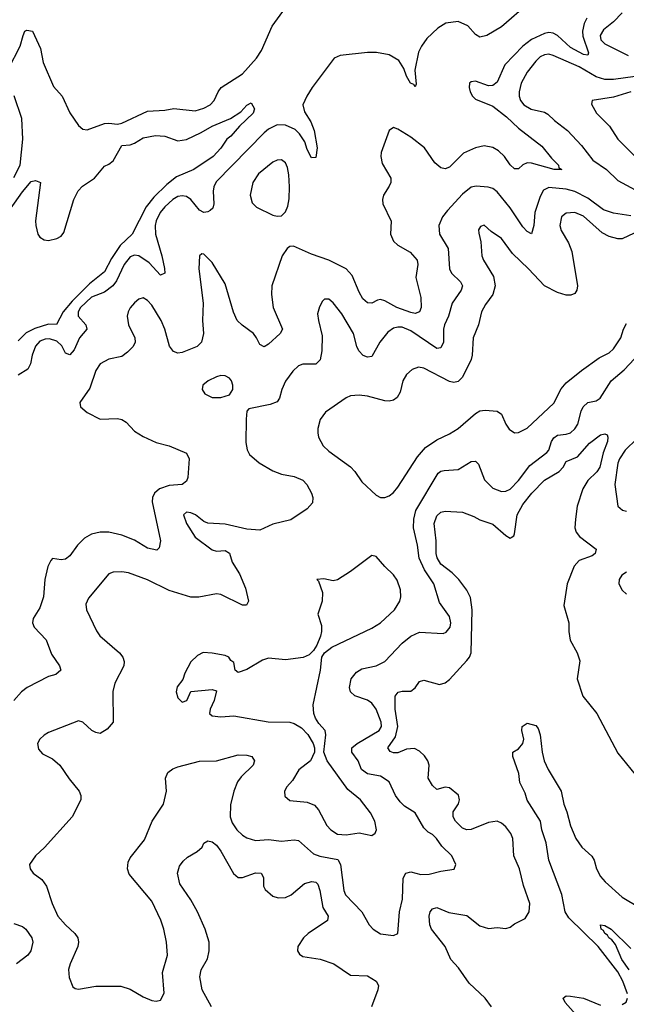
# Model space of a CAD drawing. Header units: inches. Extents: x 1552611 to 1694776, y 811966 to 917215.
# Tile 37 of 256: x 1571197 to 1574009, y 850922 to 855484. Entities that reach past the tile are written whole.
import ezdxf

# ---------------------------------------------------------------- set-up
doc = ezdxf.new("R2010")
doc.units = ezdxf.units.IN
doc.header["$MEASUREMENT"] = 0
doc.layers.add('B5875', color=7, linetype='Continuous')

msp = doc.modelspace()

# ---------------------------------------------------------------- linework, layer by layer
at = {"layer": 'B5875', "color": 5}
for points, elevation in [([(1573558.6, 855561.4), (1573431.1, 855450), (1573362.6, 855410), (1573330, 855402.2), (1573310, 855414.8), (1573274.7, 855454.7), (1573230, 855474.7), (1573172.9, 855467.1), (1573135.8, 855444.2), (1573083.8, 855396.2), (1573058.9, 855361), (1573046.1, 855333.9), (1573028.3, 855250), (1573034.7, 855185.3), (1573030, 855172.7), (1573023.5, 855183.5), (1573009.1, 855190), (1572990, 855222.4), (1572977.3, 855257.3), (1572953.9, 855293.9), (1572910, 855321.4), (1572851.8, 855331.8), (1572810, 855331.6), (1572682.1, 855317.9), (1572654.8, 855305.2), (1572552.8, 855170), (1572527.4, 855130), (1572510.1, 855090), (1572517.2, 855057.2), (1572546.4, 855010), (1572561.7, 854970), (1572575.5, 854890), (1572570, 854845.2), (1572550, 854844.2), (1572530, 854882), (1572518.6, 854918.5), (1572494.5, 854954.5), (1572474.7, 854974.7), (1572430, 854994.5), (1572390, 854996.1), (1572350, 854975.8), (1572330, 854959), (1572107.5, 854732.5), (1572097.3, 854710), (1572094.7, 854690), (1572097.6, 854630), (1572091.8, 854610), (1572079.6, 854600.4), (1572070, 854594), (1572050, 854591.1), (1572030, 854601.2), (1571990.7, 854650.7), (1571970, 854664.5), (1571950, 854668.4), (1571930, 854664.2), (1571906.8, 854650), (1571870, 854617.2), (1571847.6, 854590), (1571830, 854551.6), (1571825.8, 854530), (1571826.6, 854490), (1571855.4, 854390), (1571869.2, 854330.8), (1571870, 854309), (1571850, 854300.9), (1571797, 854356.9), (1571750, 854390.3), (1571730, 854393.2), (1571710, 854385.4), (1571681, 854350), (1571646.4, 854273.6), (1571628.8, 854251.2), (1571590, 854221.8), (1571530, 854198.9), (1571478.7, 854150), (1571468, 854130), (1571467.9, 854110), (1571504.2, 854070), (1571507.7, 854050), (1571475, 854010), (1571450, 853954.6), (1571430, 853931.7), (1571410, 853939.2), (1571392.3, 853972.3), (1571370, 853994.1), (1571335.4, 854004.6), (1571315.9, 854004.1), (1571290, 853993.8), (1571270, 853971.8), (1571254.5, 853930), (1571248.1, 853890), (1571235.2, 853864.8), (1571190, 853836.6)], 780), ([(1571144.7, 855255.3), (1571199.5, 855360.5), (1571212.9, 855410), (1571221.2, 855430), (1571230, 855435.6), (1571256.5, 855430), (1571293, 855350), (1571305.8, 855285.8), (1571354.5, 855174.5), (1571394, 855130), (1571430, 855052.7), (1571470, 854994), (1571490, 854976.5), (1571510, 854973.7), (1571590, 855003), (1571610, 855004.9), (1571650, 854999.5), (1571670, 855004.7), (1571790, 855059.6), (1571870, 855064.5), (1571912.1, 855072.1), (1572010, 855060.9), (1572050, 855073.2), (1572079.7, 855090), (1572098.2, 855110), (1572117.1, 855150), (1572131.1, 855168.9), (1572230, 855232.4), (1572294.3, 855305.7), (1572318.5, 855341.5), (1572366.8, 855453.2), (1572430, 855538.8)], 780), ([(1573990, 855515.6), (1573950, 855474), (1573902.8, 855437.2), (1573887.8, 855410), (1573891.6, 855390), (1573910, 855371.6), (1574017.8, 855317.8)], 840), ([(1573825.7, 855490), (1573813.6, 855466.4), (1573805.9, 855430), (1573807.5, 855407.5), (1573834, 855330), (1573830, 855318.9), (1573810, 855321.7), (1573750, 855354.8), (1573690, 855410.4), (1573670, 855421.6), (1573650, 855423.7), (1573630, 855419.2), (1573570, 855392.1), (1573530, 855361.6), (1573446.2, 855273.8), (1573410, 855194.2), (1573390, 855178.5), (1573370, 855177.8), (1573310, 855198.8), (1573290, 855196.3), (1573282.4, 855190), (1573280.8, 855170), (1573285.4, 855150), (1573295.5, 855130), (1573310, 855115.5), (1573390, 855083.2), (1573453.4, 855033.4), (1573510, 854980.8), (1573618, 854898), (1573661.5, 854841.5), (1573694, 854810), (1573696.8, 854796.8), (1573710.3, 854789.7), (1573675.3, 854790), (1573570, 854819.6), (1573550, 854820.9), (1573529, 854811), (1573510, 854793.1), (1573490, 854793.1), (1573470, 854811), (1573444.2, 854850), (1573416.3, 854876.3), (1573390, 854892.2), (1573350, 854898.7), (1573310, 854889.8), (1573254.3, 854865.7), (1573190, 854800.7), (1573170, 854793.3), (1573150, 854797.1), (1573121.1, 854821.1), (1573072.9, 854890), (1573010, 854940.2), (1572950, 854976.5), (1572930, 854984), (1572910, 854969.6), (1572872.2, 854867.8), (1572870.6, 854850), (1572877.2, 854817.2), (1572917.8, 854750), (1572916.9, 854730), (1572910, 854712), (1572883.9, 854670), (1572879.2, 854650), (1572880.7, 854630), (1572919, 854550), (1572916.6, 854490), (1572930, 854458.3), (1572950, 854439), (1573006.9, 854406.9), (1573040.3, 854370), (1573042.8, 854350), (1573033.2, 854290), (1573056.2, 854196.2), (1573057.5, 854150), (1573050, 854129.8), (1573030, 854122.9), (1573010, 854127.9), (1572945.6, 854150), (1572890, 854181.4), (1572870, 854187.7), (1572855.5, 854184.5), (1572830, 854169.7), (1572810, 854172.4), (1572788.3, 854190), (1572770, 854221.1), (1572738.9, 854298.9), (1572709.9, 854329.9), (1572630, 854369), (1572550, 854396.7), (1572466.2, 854433.8), (1572450, 854433.6), (1572436.3, 854423.7), (1572413.7, 854390), (1572366.3, 854250), (1572364.3, 854210), (1572371.8, 854150), (1572415.5, 854050), (1572405.2, 854030), (1572350, 853980.4), (1572330, 853968.3), (1572310, 853978.4), (1572295.5, 854010), (1572280.3, 854030), (1572228, 854068), (1572205.6, 854090), (1572188.3, 854128.3), (1572150, 854260.3), (1572090, 854358.7), (1572050, 854397.7), (1572041.7, 854398.3), (1572030.4, 854389.6), (1572027.6, 854330), (1572047.4, 854170), (1572045.3, 854090), (1572049.2, 854030), (1572039.2, 853990), (1572019.7, 853970), (1571950, 853942), (1571930, 853938.7), (1571910, 853946.2), (1571891.6, 853971.6), (1571870, 854049.8), (1571852.9, 854090), (1571810, 854160.7), (1571790, 854183.4), (1571770, 854194.8), (1571750, 854188.8), (1571730, 854171.9), (1571710, 854149), (1571699.4, 854130), (1571695.2, 854110), (1571701.8, 854070), (1571731, 854010), (1571732.3, 853990), (1571722.7, 853970), (1571697, 853943), (1571670, 853924.1), (1571610, 853910.4), (1571570, 853889.9), (1571550, 853858), (1571522.8, 853777.2), (1571476.4, 853710), (1571479.1, 853690), (1571510, 853664.4), (1571570, 853632.7), (1571650, 853636.5), (1571671.1, 853631.1), (1571690, 853618.4), (1571730, 853577), (1571770, 853553.1), (1571830, 853525.2), (1571889.3, 853509.3), (1571970, 853475.2), (1571982.9, 853450), (1571976.6, 853363.4), (1571970, 853345.8), (1571950.1, 853329.9), (1571890, 853325.7), (1571845.2, 853310), (1571822, 853290), (1571812.1, 853270), (1571811.3, 853250), (1571850.6, 853070), (1571843.4, 853036.6), (1571833.4, 853026.6), (1571790, 853036), (1571730, 853072.6), (1571670, 853095.7), (1571610, 853109.2), (1571570, 853109.2), (1571530, 853100.6), (1571498, 853082), (1571465.4, 853050), (1571430, 853000.5), (1571410, 852984), (1571390, 852982), (1571350, 852987.8), (1571342, 852978), (1571328, 852950), (1571313.4, 852890), (1571307.9, 852810), (1571290, 852759.5), (1571260.3, 852710), (1571257, 852690), (1571263.7, 852670), (1571319.6, 852610), (1571345.1, 852545.1), (1571382.4, 852490), (1571388, 852470), (1571364.9, 852450), (1571330, 852440.7), (1571231.3, 852390), (1571205.2, 852370), (1571170, 852329.7)], 820), ([(1574050, 855221.1), (1573950, 855206.6), (1573910, 855206.6), (1573870, 855219.2), (1573790, 855265.2), (1573670, 855318), (1573650, 855323.4), (1573630, 855321.2), (1573609.1, 855310.9), (1573590, 855291.9), (1573550, 855240.3), (1573522.3, 855190), (1573512.7, 855150), (1573512.3, 855130), (1573518.6, 855110), (1573534, 855090), (1573568.4, 855068.4), (1573630, 855055.9), (1573645.9, 855045.9), (1573676, 855016), (1573735.9, 854970), (1573800.6, 854900.6), (1573853.3, 854833.3), (1573917.8, 854790), (1573970, 854738.7), (1574050, 854695.9)], 840), ([(1574030.1, 855149.9), (1573950, 855124.6), (1573851, 855110), (1573847.9, 855092.1), (1573870.3, 855050), (1573931.5, 854990), (1573970.2, 854930.2), (1574049.6, 854849.6)], 860), ([(1571128.4, 854570), (1571210, 854686.3), (1571250, 854734.4), (1571270, 854739.4), (1571293.4, 854730), (1571271.2, 854551.2), (1571271.3, 854530), (1571281.7, 854490), (1571290, 854475.5), (1571310, 854463.1), (1571330, 854461.1), (1571370, 854470.4), (1571390, 854480.4), (1571402.5, 854497.5), (1571448.2, 854650), (1571468.7, 854691.3), (1571487.6, 854712.4), (1571543.6, 854750), (1571590, 854805.6), (1571610, 854813.6), (1571630.7, 854829.2), (1571670, 854900.7), (1571710, 854904.4), (1571730, 854911.1), (1571770, 854935.8), (1571826.8, 854946.8), (1571870, 854944.5), (1571930, 854922.8), (1571970, 854929.1), (1572039.1, 854960.9), (1572090, 854991), (1572174.6, 855025.4), (1572222.5, 855057.5), (1572250, 855088.4), (1572270, 855098), (1572286, 855070), (1572279.5, 855050), (1572216.4, 854990), (1572176.4, 854943.6), (1572157.3, 854930), (1572130, 854889.2), (1572093.4, 854850), (1572004, 854790), (1571924.6, 854755.4), (1571879.6, 854720.4), (1571818.4, 854661.6), (1571784, 854616), (1571718, 854490), (1571662.8, 854437.2), (1571623, 854377), (1571590, 854315), (1571520.5, 854259.5), (1571440.6, 854179.4), (1571398.5, 854130), (1571368.6, 854071.4), (1571330, 854072.9), (1571266.7, 854053.3), (1571226.9, 854033.1), (1571190, 853995.4)], 760), ([(1571170, 854752.2), (1571199.9, 854810), (1571211.1, 854930), (1571206.7, 855026.7), (1571171, 855131)], 780), ([(1574030, 854575.3), (1573950, 854587.2), (1573902.9, 854602.9), (1573830, 854657.5), (1573770, 854687.1), (1573730, 854698.6), (1573650, 854706), (1573625.7, 854694.3), (1573610, 854664.2), (1573585.5, 854590), (1573580.6, 854530), (1573570, 854492.3), (1573550, 854502), (1573530, 854524.5), (1573470, 854612.7), (1573410, 854685.8), (1573390, 854700.9), (1573368.1, 854708.1), (1573312.7, 854712.7), (1573290, 854707.1), (1573250, 854675.3), (1573179.8, 854600.2), (1573156.5, 854570), (1573140.2, 854530), (1573142.6, 854490), (1573183.4, 854423.4), (1573189, 854329), (1573198, 854310), (1573240.2, 854270), (1573249.2, 854250), (1573242.9, 854230), (1573201.6, 854170), (1573185.4, 854110), (1573166.4, 854070), (1573161.7, 854050), (1573162.2, 853990), (1573150, 853963.5), (1573130, 853959.8), (1573010, 854042.8), (1572970, 854058.7), (1572950, 854059.2), (1572930, 854054.7), (1572903.7, 854036.3), (1572866.1, 853990), (1572830, 853924), (1572810, 853920.7), (1572790, 853927.5), (1572768.5, 853950), (1572759.2, 853970), (1572744.5, 854030), (1572690, 854121.3), (1572650, 854172), (1572630, 854189.3), (1572610, 854189.3), (1572600.3, 854179.7), (1572586.1, 854153.9), (1572578.3, 854121.7), (1572581.5, 854090), (1572598.7, 854018.7), (1572598.4, 853950), (1572590, 853908.2), (1572570, 853887.1), (1572510, 853887.3), (1572490, 853880.5), (1572463.9, 853856.1), (1572430, 853809.7), (1572411.8, 853770), (1572400.7, 853730), (1572390, 853714), (1572358.6, 853701.4), (1572259.1, 853680.9), (1572250.4, 853669.6), (1572247.4, 853632.6), (1572245.4, 853525.4), (1572251.4, 853491.4), (1572262.3, 853470), (1572307.5, 853430), (1572370, 853393.4), (1572410, 853377.7), (1572470, 853366.9), (1572510.3, 853350), (1572528.8, 853330), (1572550.3, 853290), (1572556.4, 853270), (1572554.6, 853245.4), (1572530, 853217), (1572454.1, 853165.9), (1572370, 853147.3), (1572310, 853119.2), (1572250, 853122.9), (1572150, 853146), (1572070, 853151.3), (1572050, 853158.4), (1572011.6, 853190), (1571990, 853199.7), (1571970, 853202), (1571956.3, 853190), (1571970.4, 853150), (1572010, 853086), (1572090, 853027.7), (1572110, 853021.2), (1572150, 853024.6), (1572170, 853012.4), (1572182.8, 852970), (1572216.2, 852916.2), (1572243.2, 852850), (1572257.6, 852790), (1572248, 852772), (1572230, 852771.5), (1572130, 852821), (1572110, 852823.1), (1572027.9, 852807.9), (1571990, 852807.7), (1571890, 852839.4), (1571790, 852888.7), (1571700.9, 852920.9), (1571670, 852925.8), (1571630, 852923.9), (1571610, 852915.8), (1571516.8, 852803.2), (1571504.2, 852775.8), (1571506.7, 852750), (1571552.8, 852652.8), (1571569, 852630), (1571660.3, 852550), (1571674.6, 852530), (1571681.7, 852510), (1571680.3, 852490), (1571638.9, 852410), (1571629.2, 852370.8), (1571630.3, 852230), (1571602.5, 852197.5), (1571570, 852177), (1571550, 852180.7), (1571531.1, 852191.1), (1571490, 852229.3), (1571470, 852235.1), (1571330, 852181.3), (1571310, 852169.6), (1571290.4, 852150), (1571280.4, 852130), (1571284.2, 852104.2), (1571303.1, 852083.1), (1571350, 852059.5), (1571383.7, 852030), (1571426.2, 851966.2), (1571472.2, 851910), (1571480.3, 851890), (1571480.4, 851870), (1571440.5, 851790), (1571311.8, 851648.2), (1571270.4, 851610), (1571242, 851570), (1571245.5, 851550), (1571259.3, 851530), (1571300, 851500), (1571321.1, 851470), (1571347.9, 851390), (1571374.4, 851330), (1571409.2, 851290), (1571453.2, 851250), (1571466.5, 851230), (1571470.2, 851210), (1571466.8, 851190), (1571430.5, 851110.5), (1571423.9, 851083.9), (1571426.2, 851046.2), (1571443.7, 851003.7), (1571454.9, 850994.9), (1571470, 850992.4), (1571550, 851006.7), (1571665.7, 851005.7), (1571710, 850991.8), (1571770, 850957.4), (1571810, 850940.5), (1571830, 850937.3), (1571850, 850941), (1571866.3, 850973.7), (1571859.8, 851070), (1571881.8, 851150), (1571878.2, 851210), (1571865.6, 851270), (1571851.8, 851311.8), (1571810, 851400.4), (1571705.3, 851525.3), (1571696.7, 851550), (1571700, 851580), (1571710, 851600.3), (1571775.1, 851684.9), (1571811.8, 851770), (1571864, 851850), (1571877.2, 851910), (1571872.7, 851970), (1571883.5, 851996.5), (1571906.5, 852013.5), (1571930, 852022.9), (1572030, 852049.4), (1572110, 852050.1), (1572210, 852078), (1572250, 852076.5), (1572272.7, 852070), (1572286, 852050), (1572278.8, 852030), (1572223.8, 851976.2), (1572207.3, 851952.7), (1572189.6, 851910), (1572173.6, 851846.4), (1572172.1, 851790), (1572182.2, 851762.2), (1572204, 851730), (1572230, 851705.4), (1572250, 851693.2), (1572290, 851681.3), (1572350, 851685.3), (1572410, 851678), (1572470, 851684.9), (1572490, 851681.5), (1572559, 851619), (1572588.2, 851608.2), (1572672.6, 851592.6), (1572684.5, 851570), (1572699.8, 851450), (1572707.6, 851430), (1572782.4, 851350), (1572816.4, 851290), (1572836.3, 851270), (1572870, 851248.7), (1572930, 851240.7), (1572949.4, 851250.6), (1572958.4, 851350), (1572972, 851410), (1572974.1, 851505.9), (1572987.4, 851530), (1573010, 851535.2), (1573056.3, 851523.7), (1573095.3, 851524.7), (1573150, 851539), (1573211.5, 851548.5), (1573218.4, 851570), (1573199.7, 851610), (1573154.1, 851654.1), (1573129.6, 851690), (1573110, 851709.6), (1573090, 851719.1), (1573070, 851740.4), (1573030, 851808.5), (1572980.4, 851840.4), (1572960.1, 851860.1), (1572939.3, 851890), (1572910, 851953.3), (1572870, 851978.5), (1572810, 851990.4), (1572782.1, 852010), (1572766.8, 852050), (1572736.5, 852090), (1572736.2, 852110), (1572760.7, 852130), (1572862.8, 852190), (1572874.1, 852210), (1572873.4, 852230), (1572850, 852289.7), (1572830, 852317.4), (1572810, 852331.9), (1572750, 852351.6), (1572730.8, 852370), (1572725.9, 852390), (1572734, 852430), (1572758.8, 852461.2), (1572783.7, 852476.3), (1572850, 852491), (1572890.4, 852509.6), (1572970, 852595.5), (1573010, 852627.7), (1573050, 852646.3), (1573159.4, 852640.6), (1573173.8, 852646.2), (1573191.9, 852670), (1573195.8, 852690), (1573190, 852718.4), (1573143.3, 852783.3), (1573116.1, 852870), (1573074.3, 852934.3), (1573048.4, 852988.4), (1573040.6, 853050), (1573022.9, 853130), (1573023.4, 853170), (1573033.7, 853210), (1573137.5, 853382.5), (1573150, 853391.8), (1573164.7, 853395.3), (1573230, 853400.6), (1573290, 853436.2), (1573310, 853437.7), (1573323.9, 853423.9), (1573352.3, 853352.3), (1573390, 853314), (1573430, 853298), (1573450, 853299.1), (1573470, 853308.9), (1573510, 853349.5), (1573562.1, 853417.9), (1573640.8, 853479.2), (1573649.9, 853490.1), (1573661.6, 853530), (1573673.1, 853546.9), (1573690, 853558.4), (1573730, 853562.8), (1573749.7, 853570), (1573770, 853588.6), (1573783.6, 853610), (1573799.9, 853670), (1573809.7, 853690.3), (1573830, 853709.6), (1573870, 853717.6), (1573887.7, 853730), (1573939.1, 853810), (1573998.4, 853861.6), (1574070, 853936.9)], 840), ([(1574045.9, 854494.1), (1573990, 854469.1), (1573970, 854467.7), (1573930, 854479.5), (1573896.3, 854496.3), (1573810, 854573.2), (1573770, 854589.8), (1573730, 854587.8), (1573708.4, 854570), (1573700.6, 854530), (1573706.5, 854506.5), (1573740.7, 854450), (1573756.2, 854410), (1573782.4, 854250), (1573780.3, 854230), (1573770, 854215.6), (1573751.9, 854208.1), (1573730, 854207.3), (1573690, 854219.4), (1573630, 854250.6), (1573555.8, 854330), (1573481, 854401), (1573430, 854469.7), (1573382.2, 854502.2), (1573350, 854531.5), (1573333.7, 854526.3), (1573324.4, 854510), (1573324.9, 854495.1), (1573334.4, 854454.4), (1573339, 854390), (1573346.5, 854370), (1573393.5, 854293.5), (1573401.4, 854250), (1573390.2, 854210), (1573356, 854164), (1573337.7, 854130), (1573324.1, 854070), (1573298.6, 854010), (1573294.8, 853930), (1573289.4, 853910), (1573250, 853826.9), (1573230, 853807.8), (1573210, 853802.5), (1573190, 853807.2), (1573070, 853869.8), (1573046.3, 853873.7), (1573016.9, 853863.1), (1572990, 853840.5), (1572973.6, 853810), (1572961.5, 853758.5), (1572946.1, 853733.9), (1572930, 853720.4), (1572910, 853716.2), (1572890, 853718.2), (1572810, 853740.3), (1572770, 853744.8), (1572730, 853740.4), (1572710, 853732.4), (1572614.2, 853665.8), (1572589.2, 853630.8), (1572578.9, 853590), (1572578.9, 853570), (1572582.3, 853550), (1572604.6, 853510), (1572630, 853484.6), (1572730, 853412.7), (1572750.7, 853390.7), (1572782.4, 853342.4), (1572850, 853280.3), (1572870, 853270.4), (1572890, 853270.4), (1572910, 853277.1), (1572930, 853293), (1572950, 853318), (1573041.4, 853458.6), (1573078.5, 853501.5), (1573130, 853538), (1573190, 853564.4), (1573229.6, 853590), (1573310, 853659), (1573330, 853671.3), (1573355.2, 853675.2), (1573410.8, 853670), (1573430, 853656.3), (1573450.2, 853610.2), (1573466.7, 853586.7), (1573490, 853570.4), (1573510, 853571.8), (1573550, 853591.5), (1573672.5, 853707.5), (1573706.9, 853773.1), (1573730, 853801.5), (1573800.9, 853859.1), (1573883.6, 853916.4), (1573930, 853940.5), (1573950, 853958.4), (1573983.6, 854010), (1573995.4, 854050), (1574010, 854076.6)], 860), ([(1573384, 850910), (1573354, 850950), (1573280.6, 851020.6), (1573231, 851091), (1573195.8, 851130), (1573169.9, 851190), (1573105.5, 851270), (1573097.9, 851290), (1573094.6, 851330), (1573099.2, 851350), (1573110, 851365.3), (1573130.2, 851370.2), (1573187.1, 851347.1), (1573270, 851333.1), (1573330, 851286), (1573370, 851273.2), (1573410, 851278.2), (1573450, 851274), (1573470, 851280.2), (1573490, 851295.2), (1573540.5, 851319.5), (1573558, 851350), (1573561.8, 851390), (1573532.7, 851472.7), (1573514.1, 851550), (1573487.5, 851610), (1573483.6, 851690), (1573474.1, 851714.1), (1573450, 851743.8), (1573430, 851761.1), (1573410, 851770.6), (1573370, 851765), (1573290, 851732.7), (1573270, 851730.4), (1573250, 851737.6), (1573217.8, 851770), (1573206.8, 851790), (1573206.6, 851813.4), (1573230.7, 851850.7), (1573235.2, 851870), (1573230.5, 851890.5), (1573190, 851924.7), (1573170, 851927.6), (1573130, 851917.6), (1573110, 851935.6), (1573091.1, 851970), (1573095.2, 852030), (1573088.3, 852050), (1573072.8, 852072.8), (1573050, 852094.2), (1573027.7, 852107.7), (1572990, 852103.7), (1572950, 852087.5), (1572930, 852087.3), (1572913.8, 852093.8), (1572903.8, 852110), (1572938.6, 852161.4), (1572950.6, 852210), (1572937.5, 852290), (1572937.4, 852350), (1572951.7, 852368.3), (1572970, 852373), (1573010, 852372.6), (1573030, 852388.8), (1573050, 852417.7), (1573070, 852424.5), (1573143.4, 852403.4), (1573170, 852411.1), (1573190, 852427.6), (1573270, 852515.2), (1573281.9, 852530), (1573289.4, 852550), (1573294.4, 852750), (1573286.4, 852806.4), (1573270, 852840.3), (1573232.1, 852890), (1573201.5, 852921.5), (1573150, 852961.5), (1573132.1, 852990), (1573127, 853010), (1573127.6, 853070), (1573117.9, 853150), (1573130, 853185.2), (1573150, 853202.6), (1573170, 853206.7), (1573250, 853202), (1573302.2, 853182.2), (1573330, 853166.3), (1573390, 853147), (1573450, 853094.4), (1573470, 853081.6), (1573475.8, 853084.2), (1573487.3, 853092.7), (1573490, 853102), (1573502.6, 853190), (1573530, 853237.3), (1573571.6, 853290), (1573629.8, 853350), (1573698.5, 853390), (1573716.1, 853410), (1573730, 853436.9), (1573782.1, 853457.9), (1573838.4, 853521.6), (1573890, 853559.7), (1573910, 853565.7), (1573920, 853560), (1573923.6, 853550), (1573921.3, 853530), (1573902.4, 853477.6), (1573885.7, 853410), (1573871.7, 853388.3), (1573830.7, 853349.3), (1573807.5, 853310), (1573781.3, 853230), (1573773.1, 853170), (1573771, 853130), (1573776.5, 853110), (1573792.3, 853090), (1573869, 853030), (1573864.9, 853010), (1573850, 852999.8), (1573790, 852978.6), (1573767.4, 852952.6), (1573735.2, 852870), (1573719.6, 852770), (1573743.2, 852690), (1573742, 852650), (1573748.5, 852608.5), (1573780.7, 852550), (1573793.7, 852513.7), (1573781.7, 852430), (1573807.5, 852350), (1573872.2, 852270), (1573970, 852085.5), (1574050, 851986.4)], 820), ([(1574057.9, 853542.1), (1574003.9, 853490), (1573976.8, 853450), (1573969.6, 853429.6), (1573955, 853330), (1573969.4, 853229.4), (1573991.2, 853211.2), (1574010, 853207.2)], 840), ([(1574010, 852924.4), (1573988.8, 852910), (1573976.5, 852890), (1573974, 852870), (1573990, 852840.5), (1574010, 852822)], 840), ([(1574013.7, 850970), (1573992.8, 851030), (1573970, 851071.9), (1573877.9, 851190), (1573743, 851323), (1573724.9, 851350), (1573710.8, 851430.8), (1573649.9, 851590), (1573636.9, 851670), (1573616.9, 851730), (1573611.6, 851770), (1573550, 851867.4), (1573540.4, 851900.4), (1573515, 851950), (1573511.5, 851991.5), (1573482.4, 852070), (1573482.7, 852090), (1573510, 852105.3), (1573529.8, 852130), (1573534.2, 852150), (1573524.8, 852190), (1573526, 852210), (1573550, 852225.2), (1573590, 852214.6), (1573600.2, 852200.2), (1573609.3, 852170), (1573619, 852090), (1573628.9, 852050), (1573646.7, 852010), (1573706.4, 851910), (1573719.1, 851850), (1573733.6, 851813.6), (1573749.7, 851749.7), (1573774.5, 851690), (1573803, 851650), (1573848.9, 851608.9), (1573859.7, 851590), (1573870.1, 851550), (1573890, 851514.4), (1573910.2, 851490), (1573990, 851418.6), (1574070, 851371)], 780), ([(1572086.5, 850910), (1572042.9, 850990), (1572032.6, 851050), (1572038.5, 851081.5), (1572067.8, 851132.2), (1572075.4, 851170), (1572075.6, 851210), (1572057.6, 851270), (1572021, 851350), (1571990, 851405.7), (1571939.9, 851479.9), (1571928, 851530), (1571937.8, 851562.2), (1571954.5, 851585.5), (1571975.7, 851604.3), (1572019.7, 851630), (1572043.5, 851650), (1572051.4, 851668.6), (1572070, 851679.3), (1572090, 851674.3), (1572110, 851658.9), (1572130, 851631.8), (1572188.6, 851528.6), (1572210, 851510.2), (1572230, 851510.2), (1572290, 851531.4), (1572316.3, 851530), (1572327.7, 851510), (1572327.2, 851470), (1572334.3, 851454.3), (1572370, 851422.9), (1572394.8, 851414.8), (1572430, 851416.6), (1572456.2, 851430), (1572517.4, 851482.6), (1572551.2, 851491.2), (1572570, 851487.3), (1572578.4, 851478.4), (1572589.1, 851449.1), (1572601.7, 851370), (1572627.8, 851330), (1572623.8, 851310), (1572533.8, 851250), (1572512.9, 851230), (1572485.8, 851190), (1572484.9, 851170), (1572494.6, 851154.6), (1572510, 851143.9), (1572590, 851131.9), (1572652.7, 851110), (1572730, 851056.9), (1572810, 851053.4), (1572849, 851030), (1572859.7, 851010), (1572857.2, 850990), (1572828, 850910)], 820), ([(1571170, 851297.1), (1571210, 851283), (1571225.4, 851270), (1571252.9, 851230), (1571257.6, 851210), (1571248.7, 851170), (1571235, 851150), (1571183.2, 851110)], 820), ([(1574021.9, 851081.9), (1573988.7, 851130), (1573958.8, 851198.8), (1573941.6, 851221.6), (1573928, 851230), (1573922.2, 851242.2), (1573909.8, 851250), (1573903.9, 851263.9), (1573892.7, 851270), (1573890, 851290.8), (1573910, 851287.3), (1573938, 851270), (1574030, 851180.4)], 760), ([(1573775.1, 850875.1), (1573725.8, 850930), (1573715.6, 850950), (1573730, 850961.1), (1573750, 850959.7), (1573810.4, 850950), (1573890, 850918.1)], 780), ([(1573990, 850920.8), (1574007.6, 850932.4), (1574014.7, 850950)], 780)]:
    msp.add_lwpolyline(points, dxfattribs=dict(at, elevation=elevation))
for points, elevation in [([(1572410, 854834.8), (1572390, 854833.3), (1572370, 854823.4), (1572303.8, 854770), (1572277.6, 854730), (1572266, 854670), (1572275.1, 854635.1), (1572295.3, 854615.3), (1572370, 854577.7), (1572390, 854573.1), (1572410, 854575.4), (1572430, 854593.6), (1572440.5, 854619.5), (1572446.4, 854653.6), (1572448.1, 854710), (1572445.5, 854765.5), (1572438.6, 854798.6), (1572430, 854820.6)], 820), ([(1572130, 853835.1), (1572110, 853829.5), (1572071, 853810), (1572046, 853790), (1572042.8, 853770), (1572056, 853750), (1572090, 853734), (1572130, 853734), (1572170, 853746), (1572185.2, 853770), (1572184.5, 853790), (1572179.6, 853810), (1572170, 853823.7), (1572150, 853833.6)], 840), ([(1572830, 853000.9), (1572730, 852926.6), (1572670, 852889.2), (1572650, 852884), (1572607.1, 852892.9), (1572574, 852890), (1572582, 852882), (1572601, 852830), (1572599.3, 852790), (1572579.1, 852730), (1572596.7, 852676.7), (1572596.4, 852650), (1572592.1, 852627.9), (1572574.4, 852585.6), (1572558.9, 852561.1), (1572538.7, 852541.3), (1572511.5, 852528.5), (1572430, 852517.7), (1572350, 852525.7), (1572323.2, 852516.8), (1572250, 852474), (1572210, 852459), (1572195.3, 852470), (1572190, 852506), (1572175.3, 852515.3), (1572166, 852530), (1572150, 852538), (1572089.5, 852549.5), (1572048, 852552), (1572021.1, 852538.9), (1571990, 852508.7), (1571963.4, 852456.6), (1571953.7, 852426.3), (1571926.6, 852393.4), (1571923, 852370), (1571930, 852342.8), (1571950, 852322), (1571972.3, 852330), (1571990, 852371), (1572090, 852381), (1572110, 852374), (1572099.3, 852330), (1572080.5, 852290), (1572077.3, 852270), (1572090, 852259.1), (1572130, 852254.4), (1572190, 852259.1), (1572348.5, 852231.5), (1572449.2, 852229.2), (1572470, 852223.1), (1572503.4, 852203.4), (1572532.9, 852172.9), (1572557.1, 852130), (1572564.4, 852110), (1572564.4, 852090), (1572544.6, 852050), (1572491.4, 852008.6), (1572461, 851959), (1572436, 851930), (1572424.2, 851910), (1572426.1, 851886.1), (1572450, 851866.7), (1572530, 851858.4), (1572564.2, 851844.2), (1572582.5, 851822.5), (1572620.7, 851750), (1572639.6, 851730), (1572670, 851711.1), (1572710, 851706.8), (1572770, 851716.5), (1572830, 851704), (1572844.5, 851715.5), (1572851.1, 851730), (1572842.6, 851770), (1572822.7, 851810), (1572777.6, 851870), (1572717.7, 851917.7), (1572622.3, 852050), (1572606.6, 852090), (1572616.9, 852170), (1572613.3, 852190), (1572583.5, 852223.5), (1572568.2, 852248.2), (1572560.5, 852270), (1572557.2, 852310), (1572590.8, 852470), (1572597.6, 852530), (1572609.5, 852550.5), (1572643.5, 852576.5), (1572830, 852665.4), (1572869.7, 852690), (1572935, 852750), (1572958.9, 852790), (1572963.5, 852810), (1572962.4, 852842.4), (1572946.8, 852886.8), (1572930, 852911.8), (1572889.3, 852950), (1572850, 852997.2)], 860)]:
    msp.add_lwpolyline(points, close=True, dxfattribs=dict(at, elevation=elevation))

doc.saveas('drawing.dxf')
